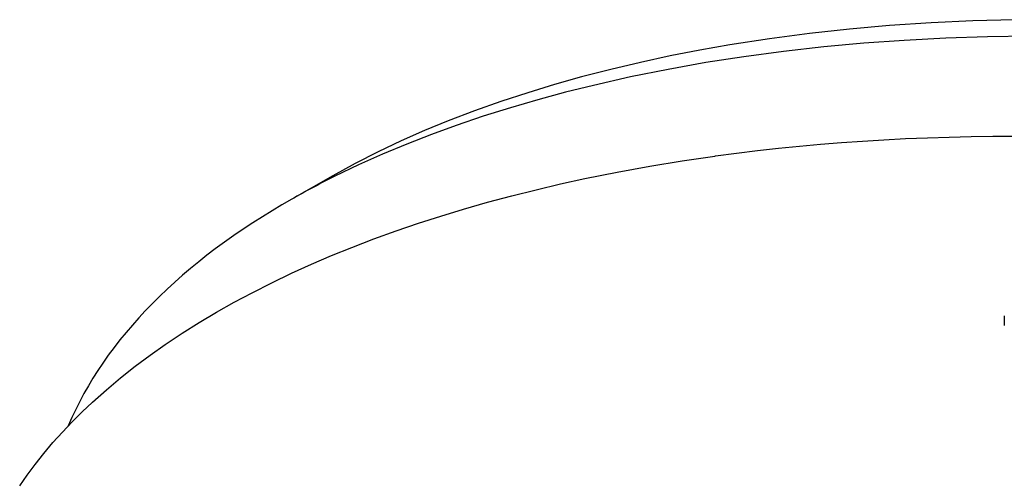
# Model space of a CAD drawing. Extents: x 0 to 1189, y 0 to 841.
# Tile 43 of 84: x 258 to 288, y 205 to 219. Entities that reach past the tile are written whole.
import ezdxf

# ---------------------------------------------------------------- set-up
doc = ezdxf.new("R2010")
doc.units = 0
doc.header["$LTSCALE"] = 65.395
doc.layers.add('mg_3b_BL7', color=7, linetype='CONTINUOUS')

# ---------------------------------------------------------------- blocks, each defined once
blk = doc.blocks.new('MG_3B_BL7', base_point=(346.87, 129.966))
at = {"layer": 'mg_3b_BL7', "color": 2, "linetype": 'CONTINUOUS'}
for p, q in [((278.901, 215.055), (278.922, 215.058)), ((267.19, 214.449), (265.933, 213.736)), ((267.253, 214.436), (267.208, 214.414)), ((287.772, 210.165), (287.772, 209.866))]:
    blk.add_line(p, q, dxfattribs=at)
for points in [[(288.094, 219.232), (286.812, 219.198), (285.53, 219.138), (284.25, 219.052), (283.023, 218.943), (281.798, 218.809), (280.576, 218.648), (279.359, 218.46), (278.443, 218.299), (277.53, 218.121), (276.621, 217.925), (275.716, 217.711), (274.816, 217.479), (273.987, 217.246), (273.163, 216.996), (272.344, 216.727), (271.532, 216.439), (270.728, 216.131), (270.002, 215.833), (269.285, 215.517), (268.576, 215.181), (267.878, 214.826), (267.19, 214.449)], [(288.535, 218.726), (287.256, 218.708), (285.977, 218.666), (284.699, 218.599), (283.467, 218.511), (282.236, 218.398), (281.009, 218.26), (279.784, 218.096), (278.625, 217.916), (277.469, 217.71), (276.319, 217.479), (275.175, 217.221), (274.324, 217.009), (273.477, 216.781), (272.635, 216.536), (271.799, 216.273), (270.968, 215.992), (270.21, 215.717), (269.459, 215.424), (268.715, 215.114), (267.979, 214.785), (267.253, 214.436)], [(278.922, 215.058), (279.564, 215.143), (280.206, 215.221), (280.85, 215.292), (281.494, 215.357), (282.139, 215.416), (282.784, 215.468), (283.43, 215.514), (284.076, 215.553), (284.745, 215.588), (285.414, 215.616), (286.083, 215.638), (286.752, 215.654), (287.422, 215.663), (288.091, 215.667), (288.76, 215.664), (289.43, 215.655)], [(257.591, 204.951), (257.821, 205.281), (258.061, 205.604), (258.331, 205.944), (258.611, 206.276), (258.901, 206.599), (259.201, 206.914), (259.508, 207.221), (259.824, 207.519), (260.248, 207.898), (260.684, 208.263), (261.131, 208.616), (261.587, 208.955), (262.052, 209.283), (262.569, 209.626), (263.094, 209.956), (263.627, 210.273), (264.168, 210.577), (264.715, 210.869), (265.315, 211.172), (265.921, 211.462), (266.534, 211.739), (267.152, 212.004), (267.775, 212.257), (268.45, 212.516), (269.129, 212.762), (269.813, 212.996), (270.5, 213.217), (271.191, 213.427), (271.93, 213.639), (272.673, 213.838), (273.418, 214.025), (274.166, 214.2), (274.917, 214.364), (275.908, 214.564), (276.903, 214.745), (277.901, 214.909), (278.901, 215.055)], [(265.933, 213.736), (265.63, 213.561), (265.33, 213.381), (265.032, 213.197), (264.736, 213.009), (264.444, 212.816), (264.155, 212.619), (263.869, 212.416), (263.587, 212.209), (263.331, 212.014), (263.079, 211.815), (262.83, 211.612), (262.585, 211.404), (262.344, 211.192), (262.107, 210.975), (261.875, 210.753), (261.647, 210.527), (261.441, 210.315), (261.24, 210.098), (261.044, 209.878), (260.852, 209.653), (260.665, 209.424), (260.484, 209.191), (260.308, 208.954), (260.138, 208.713), (259.985, 208.484), (259.838, 208.252), (259.696, 208.016), (259.56, 207.777), (259.431, 207.535), (259.307, 207.29), (259.191, 207.041), (259.081, 206.79)]]:
    blk.add_lwpolyline(points, dxfattribs=at)
blk.add_arc((279.273, 190.209), 27.045, 116.4934, 119.5525, dxfattribs=at)

msp = doc.modelspace()

# ---------------------------------------------------------------- block references
at = {"layer": 'mg_3b_BL7'}
msp.add_blockref('MG_3B_BL7', (346.87, 129.966), dxfattribs=at)

doc.saveas('drawing.dxf')
